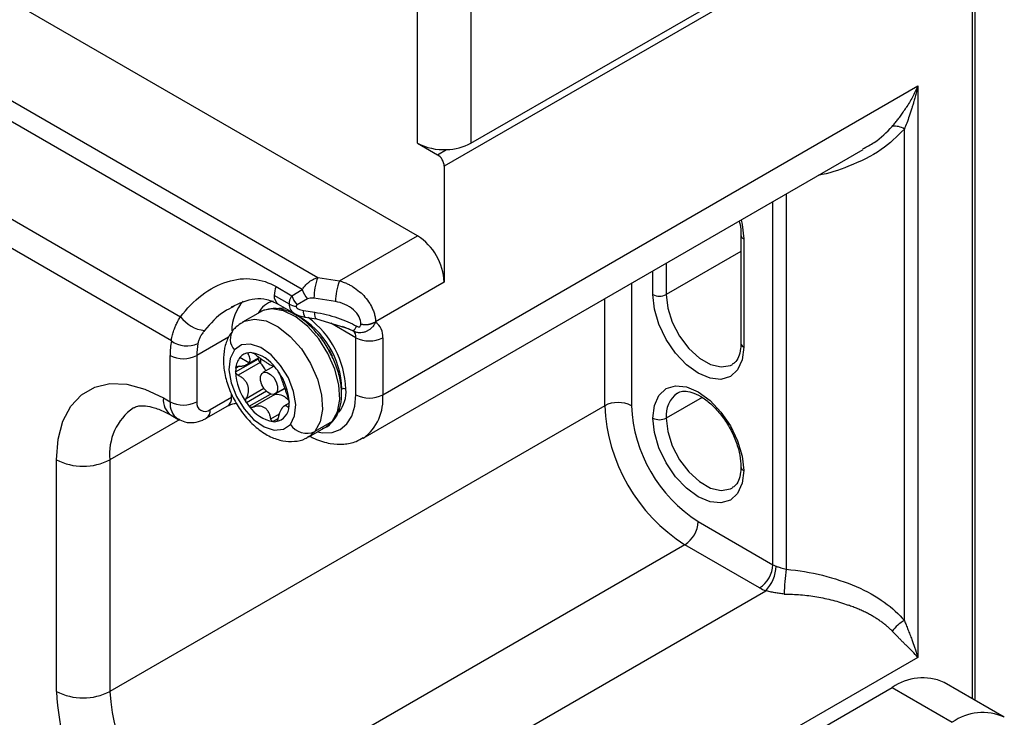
# Model space of a CAD drawing. Header units: millimetres. Extents: x 0 to 699, y 0 to 540.
# Tile 49 of 54: x 598 to 641, y 420 to 451. Entities that reach past the tile are written whole.
import ezdxf

# ---------------------------------------------------------------- set-up
doc = ezdxf.new("R2010")
doc.units = ezdxf.units.MM
doc.header["$LTSCALE"] = 2.5

msp = doc.modelspace()

# ---------------------------------------------------------------- linework, layer by layer
for p, q in [((615.431011, 441.204879), (561.808747, 472.160353)), ((558.628076, 469.62693), (611.042518, 439.368716)), ((610.355431, 438.835946), (558.294542, 468.890057)), ((560.93983, 463.069984), (604.988487, 437.641236)), ((604.583801, 436.580735), (560.870845, 461.815688)), ((640.00716, 420.738238), (640.00716, 457.873819)), ((639.885121, 457.703734), (616.609523, 444.267017)), ((617.788034, 445.287583), (639.001237, 457.533705)), ((639.885121, 420.80869), (639.885121, 457.703734)), ((615.431011, 445.287583), (615.431011, 452.724182)), ((617.788034, 452.724182), (617.788034, 445.287583)), ((613.898947, 434.196602), (637.477548, 447.808239)), ((637.477548, 447.808239), (637.477548, 422.631564)), ((636.888292, 424.250161), (636.888292, 445.907835)), ((615.431011, 445.287583), (616.314895, 444.777328)), ((613.035832, 432.288915), (635.0716, 445.009893)), ((616.314895, 444.777328), (616.713894, 445.007665)), ((616.609523, 444.267017), (616.609523, 439.163637)), ((631.686092, 443.055481), (631.686092, 426.516261)), ((631.096836, 426.714268), (631.096836, 442.715311)), ((611.995097, 439.221368), (615.431011, 441.204879)), ((629.68681, 441.236905), (629.68681, 436.473751)), ((629.808849, 441.06682), (629.808849, 436.303666)), ((629.68681, 440.519357), (626.391166, 438.616822)), ((626.391166, 439.998785), (626.391166, 438.616822)), ((625.801911, 438.616822), (625.801911, 439.658615)), ((611.042518, 439.368716), (611.995097, 439.221368)), ((616.609523, 439.163637), (613.581857, 437.415803)), ((609.198248, 438.967351), (609.890699, 438.567607)), ((609.890699, 438.567607), (610.355431, 438.835946)), ((624.859102, 439.114343), (624.859102, 433.717489)), ((609.784407, 438.197595), (609.119303, 438.581551)), ((610.591133, 438.427698), (610.126402, 438.159359)), ((611.822551, 438.305262), (610.869972, 438.452611)), ((623.68059, 433.717489), (623.68059, 438.434003)), ((608.492719, 437.845139), (607.726687, 437.402918)), ((609.291925, 438.200014), (610.016829, 437.781536)), ((610.40524, 437.912092), (610.906435, 437.834565)), ((610.475876, 437.625005), (610.467154, 437.627744)), ((610.475876, 437.625005), (610.97707, 437.547478)), ((610.977395, 437.54743), (612.424191, 437.107522)), ((613.581857, 437.415803), (613.581857, 437.404651)), ((612.720435, 436.714269), (611.610833, 437.354829)), ((612.586795, 437.016856), (612.128533, 437.212916)), ((612.937906, 437.305043), (612.937906, 437.316194)), ((607.103261, 436.736767), (605.708293, 435.931469)), ((612.720435, 434.196602), (612.720435, 436.714269)), ((613.898947, 436.714269), (613.898947, 434.196602)), ((611.519382, 436.197903), (611.667756, 435.914648)), ((604.529782, 433.890117), (604.529782, 435.931469)), ((605.708293, 435.931469), (605.708293, 433.890117)), ((607.417149, 435.210464), (608.418883, 435.788753)), ((608.003, 435.607237), (607.609033, 435.850669)), ((607.915344, 435.536138), (608.454625, 435.847458)), ((607.994689, 436.053383), (607.967804, 436.037862)), ((607.582215, 435.459703), (607.424932, 435.368905)), ((607.49456, 435.446649), (607.448967, 435.420329)), ((608.494439, 435.618775), (607.52749, 435.060568)), ((609.081804, 435.442871), (608.619462, 435.175967)), ((607.884435, 434.040016), (608.659318, 434.487347)), ((608.770262, 434.356118), (607.893074, 433.849728)), ((609.161085, 434.237747), (609.581947, 434.480706)), ((609.210923, 434.27984), (609.578131, 434.491825)), ((612.069432, 434.433092), (612.101717, 434.451729)), ((604.235154, 434.060202), (604.529782, 433.890117)), ((606.297549, 433.549836), (607.240358, 434.094108)), ((607.240358, 434.094108), (607.240358, 434.233312)), ((608.011377, 433.692182), (608.951502, 434.234905)), ((609.145654, 434.206335), (608.178706, 433.648128)), ((627.970088, 434.084708), (626.391166, 433.173216)), ((623.68059, 433.717489), (601.878131, 421.131197)), ((606.124926, 433.168299), (607.067735, 433.712571)), ((609.773836, 433.82483), (609.548612, 433.694811)), ((604.951867, 433.112387), (601.878131, 431.337957)), ((604.5804, 433.297127), (604.875027, 433.127042)), ((608.968014, 433.142188), (609.345053, 433.359847)), ((609.281292, 433.143157), (609.063788, 433.017595)), ((609.189874, 433.01849), (609.234303, 433.044138)), ((610.643116, 432.350966), (611.409149, 432.793187)), ((611.677507, 433.019844), (610.911475, 432.577623)), ((611.409149, 432.793187), (611.677507, 433.019844)), ((610.911475, 432.577623), (610.649124, 432.354463)), ((599.521109, 421.131197), (599.521109, 431.337957)), ((601.878131, 431.337957), (601.878131, 421.131197)), ((627.80538, 428.614385), (631.096836, 426.714268)), ((627.216124, 427.593764), (605.413665, 415.007472)), ((630.507581, 425.693647), (627.216124, 427.593764)), ((610.952668, 414.12303), (630.77721, 425.567495)), ((637.477548, 422.631564), (613.898947, 409.019927)), ((641.292718, 419.996102), (638.641067, 421.526867)), ((620.439684, 412.115364), (636.349587, 421.299955)), ((636.349587, 421.299955), (639.001237, 419.76919))]:
    msp.add_line(p, q)
at = {"flags": 128}
for points in [[(629.693933, 441.905432), (629.740583, 441.705016), (629.808849, 441.06682)], [(629.808849, 436.303666), (629.740583, 435.744289), (629.540435, 435.301851), (629.222047, 435.006505), (628.807115, 434.878377), (628.323916, 434.926199), (627.80538, 435.146711), (627.286844, 435.524888), (626.803645, 436.034955), (626.388713, 436.642154), (626.070325, 437.305104), (625.870177, 437.978626), (625.801911, 438.616822)], [(626.391166, 438.616822), (626.460387, 438.020917), (626.662439, 437.393369), (626.980955, 436.785018), (627.390129, 436.24515), (627.856814, 435.8175), (628.343201, 435.536715), (628.809886, 435.425542), (629.219061, 435.492987), (629.314164, 435.540829)], [(608.633038, 437.911869), (608.575144, 437.887624), (608.492719, 437.845139)], [(611.677507, 433.019844), (611.910627, 433.44568), (612.010197, 433.999191), (611.969432, 434.642656), (611.79111, 435.332224), (611.487382, 436.020901), (611.078949, 436.661757), (610.593642, 437.211117), (610.064537, 437.631543), (609.527689, 437.894384), (609.019685, 437.981729), (608.633038, 437.911869)], [(609.315953, 438.013324), (609.567859, 438.028164), (609.592113, 438.026719)], [(610.978702, 437.547272), (610.956972, 437.558526), (610.935514, 437.594785), (610.919569, 437.654545), (610.90975, 437.735509), (610.906435, 437.834565)], [(607.720679, 437.399421), (607.809112, 437.445403), (608.253653, 437.539508), (608.761657, 437.452163), (609.298504, 437.189322), (609.82761, 436.768896), (610.312916, 436.219536), (610.72135, 435.57868), (611.025077, 434.890003), (611.2034, 434.200435), (611.244165, 433.55697), (611.144595, 433.003459), (610.911475, 432.577623)], [(607.362379, 436.179143), (607.173757, 435.802413), (607.124319, 435.301794), (607.218905, 434.726289), (607.448256, 434.132233), (607.789921, 433.577776), (608.210456, 433.117192), (608.668697, 432.795567), (609.119786, 432.644382), (609.519569, 432.678438), (609.828912, 432.894401)], [(609.828912, 432.894401), (610.017535, 433.27113), (610.066973, 433.771749), (609.972387, 434.347254), (609.743036, 434.94131), (609.401371, 435.495767), (608.980835, 435.956351), (608.522595, 436.277977), (608.071505, 436.429161), (607.671722, 436.395105), (607.362379, 436.179143)], [(609.210923, 434.27984), (609.106347, 434.216927), (608.968876, 434.228601), (608.819439, 434.313086), (608.680785, 434.457518), (608.574024, 434.63991), (608.51541, 434.832494), (608.513865, 435.005951), (608.569624, 435.133873)], [(608.569624, 435.133873), (608.6742, 435.196786), (608.811671, 435.185112), (608.961109, 435.100628), (609.099762, 434.956196), (609.206523, 434.773804), (609.265138, 434.58122), (609.266683, 434.407763), (609.210923, 434.27984)], [(599.521109, 431.337957), (599.592726, 432.241886), (599.8054, 433.035662), (600.152671, 433.695167), (600.623986, 434.200362), (601.205024, 434.535897), (601.878131, 434.691577), (602.622856, 434.662672), (603.416569, 434.450061), (604.235154, 434.060202)], [(625.801911, 433.173216), (625.870177, 433.732593), (626.070325, 434.175031), (626.388713, 434.470377), (626.803645, 434.598505), (627.286844, 434.550683), (627.80538, 434.330171), (628.323916, 433.951994), (628.807115, 433.441927), (629.222047, 432.834728), (629.540435, 432.171778), (629.740583, 431.498256), (629.808849, 430.86006)], [(611.01469, 432.565471), (611.265406, 432.521954), (611.672904, 432.538232), (612.030079, 432.670531), (612.323205, 432.913765), (612.541018, 433.258589), (612.675146, 433.691749), (612.720435, 434.196602)], [(629.808849, 430.86006), (629.740583, 430.300683), (629.540435, 429.858246), (629.222047, 429.5629), (628.807115, 429.434771), (628.323916, 429.482593), (627.80538, 429.703106), (627.286844, 430.081282), (626.803645, 430.59135), (626.388713, 431.198548), (626.070325, 431.861498), (625.870177, 432.535021), (625.801911, 433.173216)], [(626.391166, 433.173216), (626.460387, 432.577312), (626.662439, 431.949764), (626.980955, 431.341413), (627.390129, 430.801544), (627.856814, 430.373894), (628.343201, 430.093109), (628.809886, 429.981936), (629.219061, 430.049382), (629.314164, 430.097224)]]:
    msp.add_lwpolyline(points, dxfattribs=at)
for centre, radius, start, end in [((636.466505, 445.271481), 0.763447, 56.4628245, 98.2795124), ((616.575611, 447.453633), 2.449873, 242.146817, 273.235792), ((616.673795, 447.362419), 2.355095, 270.9755966, 298.2369104), ((615.969849, 444.237909), 0.640335, 2.6054785, 57.3945217), ((614.050829, 439.047203), 2.561341, 2.6054785, 57.3945217), ((629.891353, 441.254831), 0.205316, 184.9769386, 246.3070116), ((613.413157, 438.44791), 2.54319, 158.7727964, 179.8941026), ((614.365737, 438.300562), 2.54319, 158.7727964, 179.8941026), ((610.203997, 438.56057), 1.084897, 157.9788378, 178.8918469), ((611.498222, 439.223572), 1.206742, 198.7365152, 221.2634849), ((609.200015, 437.01716), 1.953484, 137.7406824, 179.8805195), ((609.365196, 437.284379), 1.087193, 105.7053241, 152.0116388), ((609.513911, 438.530657), 0.397877, 172.6508425, 236.8805514), ((611.033491, 438.955233), 1.206742, 198.7365152, 221.2634849), ((626.096539, 439.185451), 0.640426, 242.6096722, 297.3903278), ((610.203719, 438.957528), 0.867941, 241.1111612, 262.022666), ((610.779731, 437.844718), 0.380503, 169.8011936, 214.7662988), ((606.220911, 438.556751), 1.535264, 216.6070781, 263.5225125), ((608.252616, 434.331097), 3.850991, 1.795084, 60.6436421), ((608.13456, 434.280367), 4.147475, 2.3679831, 53.2432491), ((613.111584, 438.324713), 1.023365, 260.228903, 297.3571748), ((613.111584, 438.313562), 1.023365, 260.228903, 297.3571748), ((613.152328, 436.78936), 0.750385, 354.2568208, 55.0814954), ((607.871745, 436.646981), 0.691611, 143.8249894, 222.5666247), ((612.183646, 437.513738), 0.639861, 309.0543791, 332.6563512), ((612.383551, 436.746286), 0.338403, 354.5710513, 53.0871562), ((608.27305, 435.94691), 3.7433, 170.2515618, 180.2363401), ((605.263349, 437.464229), 1.114606, 232.4339723, 296.0303525), ((613.309691, 437.851529), 1.280852, 242.6096722, 297.3903278), ((608.770967, 435.944102), 3.0627, 170.2515618, 180.2363401), ((629.895334, 436.494545), 0.209558, 185.6947993, 245.6253417), ((605.119037, 437.068728), 1.280852, 242.6096722, 297.3903278), ((608.310033, 435.306732), 0.887282, 142.1905765, 175.9819029), ((608.049793, 435.483333), 0.573764, 94.8364419, 140.1916731), ((608.069592, 435.33256), 0.725703, 85.4228625, 95.3904487), ((607.827736, 434.430068), 1.653284, 35.1273702, 79.5535199), ((608.679191, 435.80268), 0.26068, 183.0623883, 224.8682151), ((610.028602, 435.743259), 1.521303, 177.7059644, 185.4764232), ((608.860271, 435.218978), 1.443147, 174.0368378, 180.3380202), ((607.615745, 434.758489), 1.229714, 43.0586001, 44.3935117), ((607.48379, 434.644433), 1.404015, 25.6079184, 42.7829243), ((607.030329, 433.644034), 2.763879, 34.8605663, 38.9456626), ((607.269638, 433.75071), 2.507025, 2.5689604, 35.9862398), ((609.921654, 435.322833), 2.507025, 182.5689604, 215.9862398), ((610.800116, 434.337153), 1.482811, 322.1993748, 4.4316454), ((612.190105, 434.28114), 0.192128, 62.6096722, 117.3903278), ((605.051824, 433.970057), 0.82163, 173.7011525, 234.9866671), ((606.832023, 434.049036), 0.410815, 305.0133329, 6.2988475), ((609.122336, 434.287115), 0.084078, 241.4047077, 286.1012951), ((609.243257, 433.932659), 0.29056, 106.1351691, 109.6280862), ((609.20491, 433.505188), 0.707856, 36.6929491, 93.4340482), ((613.309691, 435.333861), 1.280852, 242.6096722, 297.3903278), ((611.808581, 433.992085), 2.100347, 306.0697105, 5.5879161), ((627.581667, 433.301725), 1.197416, 125.5277557, 186.160914), ((604.328182, 431.608382), 2.46493, 125.0165742, 186.2985509), ((605.345064, 433.799695), 0.820281, 173.6712342, 235.3144256), ((605.119037, 435.027376), 1.280852, 242.6096722, 297.3903278), ((606.067522, 433.831844), 0.363924, 170.785963, 309.2032852), ((605.880312, 433.508782), 0.419252, 305.706906, 5.6196063), ((610.160963, 435.42951), 2.763879, 214.8605663, 218.9456626), ((609.363556, 434.643475), 1.653284, 215.1273702, 259.5535199), ((609.084093, 433.692613), 0.682372, 278.9179146, 1.0097671), ((608.331021, 433.854566), 1.443147, 354.0368378, 0.3380202), ((624.269846, 432.580229), 1.280852, 62.6096722, 117.3903278), ((631.356671, 434.066793), 7.684024, 182.6054785, 237.3945217), ((631.255836, 434.008575), 6.403353, 182.6054785, 237.3945217), ((626.096539, 433.741846), 0.640426, 242.6096722, 297.3903278), ((609.1217, 433.740984), 0.725703, 265.4228625, 275.3904487), ((610.558336, 433.378973), 0.875711, 213.5969455, 293.7820948), ((600.69962, 433.612475), 2.561703, 242.6096722, 297.3903278), ((629.891353, 431.048071), 0.205316, 184.9769386, 246.3070116), ((626.526033, 428.672602), 1.280671, 302.6054783, 357.3945215), ((629.817489, 426.772485), 1.280671, 302.6054783, 357.3945215), ((629.629904, 426.685741), 1.60212, 315.7348761, 358.7643154), ((631.548318, 427.503626), 0.909352, 240.2321535, 249.6207152), ((641.737718, 425.06294), 10.156147, 171.7728657, 177.979876), ((631.410544, 427.272363), 1.818704, 240.2321535, 249.6207152), ((637.693177, 422.798276), 1.660063, 119.002768, 143.6253886), ((637.692137, 419.425915), 2.305312, 65.692881, 125.6175775), ((609.712627, 421.571962), 10.201045, 182.476398, 237.5236021), ((600.69962, 423.405715), 2.561703, 242.6096722, 297.3903278), ((609.554212, 421.480501), 7.684024, 182.6054785, 237.3945217), ((640.344423, 417.893381), 2.30712, 65.8392045, 125.6048195)]:
    msp.add_arc(centre, radius, start, end)
for points, knots in [([(637.477548, 447.808239), (637.458225, 447.722514), (637.421666, 447.560319), (637.364277, 447.334494), (637.31097, 447.138227), (637.262683, 446.970934), (637.196228, 446.751836), (637.108789, 446.486392), (636.998443, 446.180902), (636.923654, 445.995497), (636.888292, 445.907835)], [0, 0, 0, 0, 0.1276335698, 0.2414886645, 0.341565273, 0.4278635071, 0.5003836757, 0.6841121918, 0.8506438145, 1, 1, 1, 1]), ([(637.477548, 447.808239), (637.407021, 447.640716), (637.328825, 447.476704), (637.157055, 447.158258), (637.064262, 447.003031), (636.96654, 446.852754)], [0, 0, 0, 0, 0.5, 0.5, 1, 1, 1, 1]), ([(636.356566, 446.026971), (636.39464, 446.071571), (636.473316, 446.16373), (636.59204, 446.313622), (636.714968, 446.478306), (636.841427, 446.65846), (636.92408, 446.786816), (636.96654, 446.852754)], [0, 0, 0, 0, 0.176409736, 0.364530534, 0.564453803, 0.776255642, 1, 1, 1, 1]), ([(636.888292, 445.907835), (636.567269, 445.58879), (635.884063, 444.909794), (634.523199, 444.282719), (633.559077, 443.942172), (633.093272, 443.867491), (633.092464, 443.867362)], [0, 0, 0, 0, 0.325245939, 0.692192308, 0.999466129, 1, 1, 1, 1]), ([(635.056185, 445.037151), (635.228578, 445.126253), (635.732978, 445.386956), (636.109037, 445.772921), (636.356566, 446.026971)], [0, 0, 0, 0, 0.3417786, 1, 1, 1, 1]), ([(629.605435, 441.854343), (629.616538, 441.816325), (629.681296, 441.594572), (629.684311, 441.398972), (629.68681, 441.236905)], [0, 0, 0, 0, 0.171442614, 1, 1, 1, 1]), ([(604.988487, 437.641236), (605.26315, 437.999628), (605.581944, 438.327052), (606.280453, 438.85831), (606.659733, 439.061162), (607.428335, 439.303279), (607.816822, 439.34228), (608.549699, 439.261924), (608.893562, 439.143242), (609.198248, 438.967351)], [0, 0, 0, 0, 0.25, 0.25, 0.5, 0.5, 0.75, 0.75, 1, 1, 1, 1]), ([(610.355431, 438.835946), (610.368961, 438.858565), (610.396609, 438.904783), (610.447011, 438.972546), (610.505105, 439.039893), (610.571554, 439.105513), (610.650623, 439.172231), (610.751634, 439.242265), (610.884361, 439.315969), (610.986404, 439.350002), (611.042518, 439.368716)], [0, 0, 0, 0, 0.090890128, 0.185723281, 0.284562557, 0.387463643, 0.494475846, 0.625602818, 0.794119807, 1, 1, 1, 1]), ([(611.995097, 439.221368), (612.031621, 439.2105), (612.101964, 439.18957), (612.202962, 439.152055), (612.29522, 439.113251), (612.378666, 439.073934), (612.453327, 439.035346), (612.519317, 438.998418), (612.665879, 438.910493), (612.87568, 438.756981), (613.129052, 438.507854), (613.330883, 438.237919), (613.462362, 437.983763), (613.535946, 437.767384), (613.574673, 437.588046), (613.57947, 437.473029), (613.581857, 437.415803)], [0, 0, 0, 0, 0.0452486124, 0.0871457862, 0.1256914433, 0.1608855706, 0.19272824, 0.2212196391, 0.2463601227, 0.385196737, 0.5091068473, 0.6411713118, 0.7661338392, 0.8449450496, 0.9228538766, 1, 1, 1, 1]), ([(607.235372, 438.080902), (607.581038, 438.238045), (608.105869, 438.476637), (608.803043, 438.427425), (609.128515, 438.275854), (609.294405, 438.198599)], [0, 0, 0, 0, 0.4861167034, 0.7380779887, 1, 1, 1, 1]), ([(609.784407, 438.197595), (609.78497, 438.217159), (609.786101, 438.25646), (609.795261, 438.317279), (609.809917, 438.379249), (609.830755, 438.442033), (609.857138, 438.505239), (609.879469, 438.546737), (609.890699, 438.567607)], [0, 0, 0, 0, 0.162591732, 0.32662739, 0.492249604, 0.65959695, 0.828803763, 1, 1, 1, 1]), ([(610.869972, 438.452611), (610.816309, 438.460912), (610.758794, 438.463731), (610.659174, 438.45483), (610.617964, 438.44319), (610.591133, 438.427698)], [0, 0, 0, 0, 0.5, 0.5, 1, 1, 1, 1]), ([(612.937906, 437.316194), (612.937906, 437.412424), (612.91395, 437.519951), (612.80524, 437.737793), (612.720119, 437.847544), (612.502333, 438.040672), (612.370404, 438.123395), (612.09581, 438.245455), (611.953997, 438.28493), (611.822551, 438.305262)], [0, 0, 0, 0, 0.25, 0.25, 0.5, 0.5, 0.75, 0.75, 1, 1, 1, 1]), ([(607.330713, 438.086377), (607.186019, 438.017205), (606.704437, 437.786982), (606.318026, 437.342337), (606.047713, 437.031287)], [0, 0, 0, 0, 0.300453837, 1, 1, 1, 1]), ([(611.531626, 436.14927), (611.520197, 436.173223), (611.407401, 436.40962), (611.103735, 436.816751), (610.641709, 437.32263), (610.125697, 437.70919), (609.59554, 437.951326), (609.089228, 438.038264), (608.793756, 437.958626), (608.657158, 437.92181)], [0, 0, 0, 0, 0.0186782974, 0.1843382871, 0.3504020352, 0.5173647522, 0.6857119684, 0.8547038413, 1, 1, 1, 1]), ([(610.016807, 437.781548), (610.016799, 437.781553), (609.97886, 437.803458), (609.911318, 437.85542), (609.838247, 437.955549), (609.792807, 438.070227), (609.787176, 438.155598), (609.784407, 438.197595)], [0, 0, 0, 0, 0.000058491, 0.263553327, 0.51745648, 0.762622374, 1, 1, 1, 1]), ([(610.083265, 438.097986), (610.083265, 438.081948), (610.090181, 438.063575), (610.121562, 438.025216), (610.146135, 438.005318), (610.240439, 437.95087), (610.32935, 437.923831), (610.40524, 437.912092)], [0, 0, 0, 0, 0.25, 0.25, 0.5, 0.5, 1, 1, 1, 1]), ([(610.906435, 437.834565), (611.240308, 437.78292), (611.587857, 437.700599), (612.22825, 437.487294), (612.51911, 437.356973), (612.752013, 437.219834)], [0, 0, 0, 0, 0.5, 0.5, 1, 1, 1, 1]), ([(604.583801, 436.580735), (604.588092, 436.613672), (604.596744, 436.680089), (604.617335, 436.782629), (604.643821, 436.888071), (604.676944, 436.996358), (604.722697, 437.124029), (604.787036, 437.275306), (604.875964, 437.454207), (604.950009, 437.57728), (604.988487, 437.641236)], [0, 0, 0, 0, 0.09711667, 0.195836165, 0.296173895, 0.398144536, 0.501762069, 0.65426659, 0.820337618, 1, 1, 1, 1]), ([(610.016807, 437.781548), (610.054723, 437.761683), (610.128105, 437.723236), (610.248211, 437.679431), (610.36572, 437.643996), (610.433046, 437.633197), (610.467206, 437.627719)], [0, 0, 0, 0, 0.263856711, 0.510677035, 0.751730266, 1, 1, 1, 1]), ([(613.581857, 437.404651), (613.570152, 437.379424), (613.547165, 437.329878), (613.504661, 437.262129), (613.458443, 437.201239), (613.408951, 437.147502), (613.357334, 437.100699), (613.304436, 437.060606), (613.251054, 437.026894), (613.197855, 436.999173), (613.117453, 436.965205), (613.005008, 436.935587), (612.861136, 436.9292), (612.717549, 436.95258), (612.630748, 436.995249), (612.586795, 437.016856)], [0, 0, 0, 0, 0.06445247, 0.126582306, 0.186443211, 0.244081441, 0.29953612, 0.352839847, 0.404019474, 0.453096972, 0.500090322, 0.620303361, 0.743644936, 0.870191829, 1, 1, 1, 1]), ([(606.047713, 437.031287), (606.028766, 437.007621), (605.991204, 436.960706), (605.940555, 436.889625), (605.894918, 436.81888), (605.840607, 436.723143), (605.784918, 436.602487), (605.763229, 436.508985), (605.75249, 436.462687)], [0, 0, 0, 0, 0.127279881, 0.25232223, 0.375678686, 0.497923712, 0.751395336, 1, 1, 1, 1]), ([(607.313603, 437.055372), (607.238807, 436.952582), (607.063078, 436.711084), (606.909985, 436.245581), (606.857417, 435.676992), (606.93411, 435.046808), (607.140037, 434.389168), (607.463644, 433.750571), (607.885221, 433.172005), (608.388172, 432.685032), (608.931031, 432.340213), (609.482326, 432.151469), (610.00216, 432.129848), (610.406604, 432.205854), (610.590988, 432.337905), (610.641705, 432.374226)], [0, 0, 0, 0, 0.056075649, 0.131746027, 0.21166108, 0.297347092, 0.38537477, 0.473316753, 0.561589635, 0.651087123, 0.743033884, 0.824383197, 0.900030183, 0.972502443, 1, 1, 1, 1]), ([(607.728098, 437.379657), (607.627907, 437.323844), (607.472052, 437.237022), (607.355301, 437.103176), (607.313603, 437.055372)], [0, 0, 0, 0, 0.642845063, 1, 1, 1, 1]), ([(612.752013, 437.219834), (612.773646, 437.207096), (612.797139, 437.196774), (612.845367, 437.18806), (612.870078, 437.190878), (612.907071, 437.211546), (612.919587, 437.228226), (612.934758, 437.264467), (612.937906, 437.284535), (612.937906, 437.305043)], [0, 0, 0, 0, 0.000089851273, 0.000089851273, 0.000179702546, 0.000179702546, 0.000269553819, 0.000269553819, 0.000359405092, 0.000359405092, 0.000359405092, 0.000359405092]), ([(611.720925, 433.05611), (611.773882, 433.127869), (611.919066, 433.324596), (612.059581, 433.738536), (612.107098, 434.301009), (612.024803, 434.929863), (611.836501, 435.565312), (611.629045, 435.962673), (611.531626, 436.14927)], [0, 0, 0, 0, 0.101677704, 0.278750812, 0.461012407, 0.647587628, 0.834510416, 1, 1, 1, 1]), ([(629.68681, 436.473751), (629.684065, 436.392408), (629.676074, 436.155674), (629.586636, 435.845322), (629.454704, 435.630137), (629.345985, 435.573702), (629.305604, 435.55274)], [0, 0, 0, 0, 0.167533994, 0.487578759, 0.809678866, 1, 1, 1, 1]), ([(607.979217, 435.969293), (607.975411, 435.976048), (607.967812, 435.989534), (607.96255, 436.008148), (607.961656, 436.024948), (607.965767, 436.033583), (607.967804, 436.037862)], [0, 0, 0, 0, 0.2511109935, 0.5013117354, 0.7528719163, 1, 1, 1, 1]), ([(608.003, 435.607237), (608.009406, 435.615451), (608.022231, 435.631895), (608.036361, 435.658532), (608.048365, 435.690886), (608.055729, 435.729686), (608.05478, 435.789059), (608.035634, 435.868381), (607.998509, 435.934785), (607.979217, 435.969293)], [0, 0, 0, 0, 0.082527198, 0.165206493, 0.249511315, 0.373895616, 0.500263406, 0.740294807, 1, 1, 1, 1]), ([(608.127504, 436.055949), (608.135328, 436.054901), (608.150911, 436.052813), (608.178743, 436.043275), (608.212607, 436.027445), (608.252642, 436.003631), (608.279365, 435.982289), (608.29285, 435.971519)], [0, 0, 0, 0, 0.165832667, 0.330296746, 0.499975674, 0.747666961, 1, 1, 1, 1]), ([(608.29285, 435.971519), (608.314078, 435.953893), (608.355522, 435.919482), (608.419201, 435.869996), (608.48169, 435.823417), (608.566034, 435.762899), (608.672562, 435.690267), (608.793654, 435.611014), (608.897745, 435.545864), (608.9793, 435.49888), (609.042408, 435.469331), (609.068564, 435.466862), (609.082158, 435.465579)], [0, 0, 0, 0, 0.066514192, 0.129854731, 0.190727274, 0.249924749, 0.374585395, 0.499060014, 0.623875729, 0.749418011, 0.869765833, 1, 1, 1, 1]), ([(607.424932, 435.368905), (607.426758, 435.378577), (607.430427, 435.398021), (607.442766, 435.412867), (607.448967, 435.420329)], [0, 0, 0, 0, 0.4974024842, 1, 1, 1, 1]), ([(607.448967, 435.420329), (607.454961, 435.425605), (607.467101, 435.436292), (607.490964, 435.44678), (607.51756, 435.453619), (607.5371, 435.454328), (607.546853, 435.454682)], [0, 0, 0, 0, 0.24571789, 0.497720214, 0.749289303, 1, 1, 1, 1]), ([(607.546853, 435.454682), (607.572505, 435.455063), (607.622583, 435.455806), (607.693063, 435.463597), (607.757763, 435.475719), (607.818399, 435.492581), (607.874645, 435.514139), (607.925424, 435.541071), (607.969691, 435.571636), (607.991953, 435.59543), (608.003, 435.607237)], [0, 0, 0, 0, 0.133184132, 0.259995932, 0.381855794, 0.500360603, 0.626297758, 0.750308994, 0.876101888, 1, 1, 1, 1]), ([(609.082158, 435.465579), (609.085008, 435.46529), (609.090626, 435.464719), (609.103625, 435.457454), (609.122217, 435.443273), (609.147916, 435.419286), (609.16931, 435.39393), (609.179915, 435.381361)], [0, 0, 0, 0, 0.169581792, 0.334319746, 0.49990866, 0.752124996, 1, 1, 1, 1]), ([(609.298217, 435.223815), (609.304656, 435.214331), (609.31748, 435.19544), (609.335027, 435.166195), (609.352455, 435.134016), (609.368314, 435.100126), (609.373708, 435.082557), (609.376429, 435.073691)], [0, 0, 0, 0, 0.165832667, 0.330296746, 0.499975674, 0.747666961, 1, 1, 1, 1]), ([(607.52749, 435.060568), (607.517243, 435.066241), (607.497041, 435.077425), (607.470375, 435.099518), (607.444366, 435.128879), (607.421894, 435.167029), (607.418721, 435.19607), (607.417149, 435.210464)], [0, 0, 0, 0, 0.169581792, 0.334319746, 0.49990866, 0.752124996, 1, 1, 1, 1]), ([(607.884435, 434.040016), (607.896818, 434.06265), (607.920995, 434.106837), (607.94885, 434.176315), (607.969579, 434.245732), (607.988171, 434.341313), (607.992309, 434.466198), (607.96115, 434.61688), (607.891147, 434.75719), (607.791545, 434.878027), (607.669087, 434.981869), (607.575915, 435.033654), (607.52749, 435.060568)], [0, 0, 0, 0, 0.066514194, 0.129854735, 0.190727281, 0.249924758, 0.374585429, 0.499060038, 0.623875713, 0.749418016, 0.869765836, 1, 1, 1, 1]), ([(609.376429, 435.073691), (609.380082, 435.060314), (609.387212, 435.0342), (609.401752, 434.989197), (609.418299, 434.941299), (609.443576, 434.871042), (609.480903, 434.770095), (609.530979, 434.630333), (609.582593, 434.479407), (609.632529, 434.329899), (609.682505, 434.184214), (609.715977, 434.097965), (609.733374, 434.053139)], [0, 0, 0, 0, 0.066514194, 0.129854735, 0.190727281, 0.249924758, 0.374585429, 0.499060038, 0.623875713, 0.749418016, 0.869765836, 1, 1, 1, 1]), ([(626.894411, 434.264312), (626.924489, 434.286036), (627.018459, 434.353907), (627.24563, 434.370632), (627.606803, 434.295606), (628.026294, 434.076748), (628.464011, 433.719708), (628.874192, 433.251644), (629.226675, 432.702644), (629.491807, 432.114403), (629.657594, 431.532877), (629.677251, 431.194628), (629.68681, 431.030145)], [0, 0, 0, 0, 0.049898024, 0.155891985, 0.255949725, 0.36288248, 0.469055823, 0.575853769, 0.683413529, 0.79121302, 0.898471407, 1, 1, 1, 1]), ([(607.893074, 433.849728), (607.887044, 433.859449), (607.875034, 433.87881), (607.864402, 433.912046), (607.859512, 433.951463), (607.863502, 433.996812), (607.877414, 434.025526), (607.884435, 434.040016)], [0, 0, 0, 0, 0.165832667, 0.330296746, 0.499975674, 0.747666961, 1, 1, 1, 1]), ([(609.733374, 434.053139), (609.737022, 434.043657), (609.744216, 434.024962), (609.753986, 433.993116), (609.76368, 433.954337), (609.772216, 433.908142), (609.773504, 433.878013), (609.774143, 433.863079)], [0, 0, 0, 0, 0.169581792, 0.334319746, 0.49990866, 0.752124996, 1, 1, 1, 1]), ([(602.91924, 433.623115), (602.97211, 433.6512), (603.071061, 433.703762), (603.342009, 433.727738), (603.722649, 433.673454), (604.15029, 433.529331), (604.458697, 433.362831), (604.5804, 433.297127)], [0, 0, 0, 0, 0.24172699, 0.4524142, 0.651043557, 0.862296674, 1, 1, 1, 1]), ([(607.067735, 433.712571), (607.09767, 433.727923), (607.167945, 433.763964), (607.303785, 433.811779), (607.412254, 433.825196), (607.445001, 433.829246)], [0, 0, 0, 0, 0.3412436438, 0.8011178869, 1, 1, 1, 1]), ([(608.178706, 433.648128), (608.169258, 433.644608), (608.150631, 433.637669), (608.120736, 433.63518), (608.08583, 433.639943), (608.046194, 433.655885), (608.022915, 433.680153), (608.011377, 433.692182)], [0, 0, 0, 0, 0.169581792, 0.334319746, 0.49990866, 0.752124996, 1, 1, 1, 1]), ([(608.968014, 433.142188), (608.962822, 433.169071), (608.952685, 433.221555), (608.931402, 433.295516), (608.906189, 433.363613), (608.865713, 433.449456), (608.80065, 433.546027), (608.698474, 433.636199), (608.575995, 433.690734), (608.444774, 433.709046), (608.309184, 433.696752), (608.223328, 433.664757), (608.178706, 433.648128)], [0, 0, 0, 0, 0.066514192, 0.129854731, 0.190727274, 0.249924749, 0.374585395, 0.499060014, 0.623875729, 0.749418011, 0.869765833, 1, 1, 1, 1]), ([(609.48292, 433.636392), (609.476137, 433.62796), (609.46256, 433.611082), (609.442248, 433.580876), (609.418934, 433.541993), (609.392796, 433.492355), (609.35699, 433.411764), (609.315779, 433.297599), (609.293319, 433.196798), (609.281648, 433.144414)], [0, 0, 0, 0, 0.082527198, 0.165206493, 0.249511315, 0.373895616, 0.500263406, 0.740294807, 1, 1, 1, 1]), ([(609.714011, 433.659025), (609.704431, 433.667923), (609.68573, 433.685292), (609.657726, 433.702022), (609.630363, 433.711455), (609.602531, 433.71353), (609.573898, 433.707913), (609.544043, 433.69306), (609.51365, 433.670504), (609.493111, 433.647705), (609.48292, 433.636392)], [0, 0, 0, 0, 0.133184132, 0.259995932, 0.381855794, 0.500360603, 0.626297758, 0.750308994, 0.876101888, 1, 1, 1, 1]), ([(609.766359, 433.704638), (609.765178, 433.69632), (609.762826, 433.679751), (609.755999, 433.66204), (609.745832, 433.64931), (609.73158, 433.644964), (609.719904, 433.654309), (609.714011, 433.659025)], [0, 0, 0, 0, 0.165832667, 0.330296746, 0.499975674, 0.747666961, 1, 1, 1, 1]), ([(604.887453, 433.142265), (604.98254, 433.089447), (605.197809, 432.969871), (605.585682, 432.96646), (605.90236, 433.049411), (606.072283, 433.140179), (606.124926, 433.168299)], [0, 0, 0, 0, 0.246790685, 0.558715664, 0.863289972, 1, 1, 1, 1]), ([(609.063788, 433.017595), (609.056372, 433.018879), (609.041603, 433.021436), (609.020686, 433.034966), (608.99936, 433.058034), (608.979174, 433.093307), (608.971757, 433.125794), (608.968014, 433.142188)], [0, 0, 0, 0, 0.165832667, 0.330296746, 0.499975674, 0.747666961, 1, 1, 1, 1]), ([(609.281648, 433.144414), (609.279147, 433.133316), (609.274218, 433.111437), (609.262541, 433.081979), (609.245487, 433.052672), (609.221355, 433.026441), (609.200307, 433.021125), (609.189874, 433.01849)], [0, 0, 0, 0, 0.169581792, 0.334319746, 0.49990866, 0.752124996, 1, 1, 1, 1]), ([(611.244709, 432.716516), (611.247348, 432.717023), (611.400495, 432.746419), (611.560052, 432.88038), (611.691878, 433.024381), (611.720925, 433.05611)], [0, 0, 0, 0, 0.013484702, 0.782632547, 1, 1, 1, 1]), ([(610.687876, 432.376805), (610.757481, 432.340111), (611.051049, 432.185347), (611.554891, 432.037537), (612.174051, 432.005662), (612.676912, 432.093525), (612.935782, 432.253014), (613.035714, 432.314581)], [0, 0, 0, 0, 0.089091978, 0.375757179, 0.619741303, 0.853209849, 1, 1, 1, 1]), ([(629.68681, 431.030145), (629.684065, 430.948802), (629.676074, 430.712068), (629.586636, 430.401717), (629.454704, 430.186532), (629.345985, 430.130096), (629.305604, 430.109135)], [0, 0, 0, 0, 0.167533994, 0.487578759, 0.809678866, 1, 1, 1, 1]), ([(631.231651, 426.651192), (631.253496, 426.643079), (631.298363, 426.626418), (631.371916, 426.600913), (631.458278, 426.573297), (631.563735, 426.542566), (631.64287, 426.525553), (631.686092, 426.516261)], [0, 0, 0, 0, 0.157871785, 0.324254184, 0.499606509, 0.726693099, 1, 1, 1, 1]), ([(631.686092, 426.516261), (632.221551, 426.464003), (632.761936, 426.37414), (633.804856, 426.117124), (634.306918, 425.949949), (635.225626, 425.549756), (635.641877, 425.31691), (636.356239, 424.808447), (636.654255, 424.533098), (636.888292, 424.250161)], [0, 0, 0, 0, 0.25, 0.25, 0.5, 0.5, 0.75, 0.75, 1, 1, 1, 1]), ([(631.587883, 425.42095), (631.518613, 425.428136), (631.449219, 425.435685), (631.311003, 425.45508), (631.242205, 425.466262), (631.105881, 425.491225), (631.038472, 425.504984), (630.905802, 425.534711), (630.841005, 425.551178), (630.77721, 425.567495)], [0, 0, 0, 0, 0.25, 0.25, 0.5, 0.5, 0.75, 0.75, 1, 1, 1, 1]), ([(631.587883, 425.42095), (631.830689, 425.417767), (632.073793, 425.407229), (632.555371, 425.367238), (632.794456, 425.338162), (633.26868, 425.259374), (633.504201, 425.209524), (633.850139, 425.117942), (633.964359, 425.084594), (634.190423, 425.011883), (634.301555, 424.971523), (634.411381, 424.930455)], [0, 0, 0, 0, 0.25, 0.25, 0.5, 0.5, 0.75, 0.75, 0.875, 0.875, 1, 1, 1, 1]), ([(636.356566, 423.782796), (636.320687, 423.81923), (636.247875, 423.893167), (636.128821, 423.999779), (636.000651, 424.105023), (635.862678, 424.208231), (635.715051, 424.309285), (635.557701, 424.407892), (635.390633, 424.503794), (635.213843, 424.596695), (635.02737, 424.686332), (634.831162, 424.772252), (634.625574, 424.854684), (634.483413, 424.904974), (634.411381, 424.930455)], [0, 0, 0, 0, 0.070856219, 0.1437943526, 0.2188813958, 0.2961787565, 0.3757427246, 0.4576249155, 0.5418726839, 0.6285295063, 0.7176353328, 0.809226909, 0.9033380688, 1, 1, 1, 1]), ([(636.888292, 424.250161), (636.91453, 424.186384), (636.969302, 424.053249), (637.050742, 423.850033), (637.135002, 423.634289), (637.232188, 423.375672), (637.353236, 423.035508), (637.431614, 422.780824), (637.477548, 422.631564)], [0, 0, 0, 0, 0.110412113, 0.230486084, 0.360232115, 0.499658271, 0.706769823, 1, 1, 1, 1]), ([(636.96654, 423.161032), (636.931069, 423.196838), (636.861697, 423.266864), (636.755792, 423.373842), (636.652169, 423.478802), (636.551023, 423.58182), (636.453067, 423.682268), (636.388149, 423.749896), (636.356566, 423.782796)], [0, 0, 0, 0, 0.187277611, 0.366257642, 0.536975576, 0.699472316, 0.853795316, 1, 1, 1, 1]), ([(637.477548, 422.631564), (637.407021, 422.717658), (637.328825, 422.805657), (637.157055, 422.980668), (637.064262, 423.069523), (636.96654, 423.161032)], [0, 0, 0, 0, 0.5, 0.5, 1, 1, 1, 1])]:
    msp.add_open_spline(points, degree=3, knots=knots)
for points in [[(610.126402, 438.159359), (610.098624, 438.14332), (610.083265, 438.121468), (610.083265, 438.097986)], [(607.967804, 436.037862), (607.974001, 436.047483), (607.985435, 436.053504), (608.001418, 436.055054)]]:
    msp.add_open_spline(points, degree=3)

doc.saveas('drawing.dxf')
